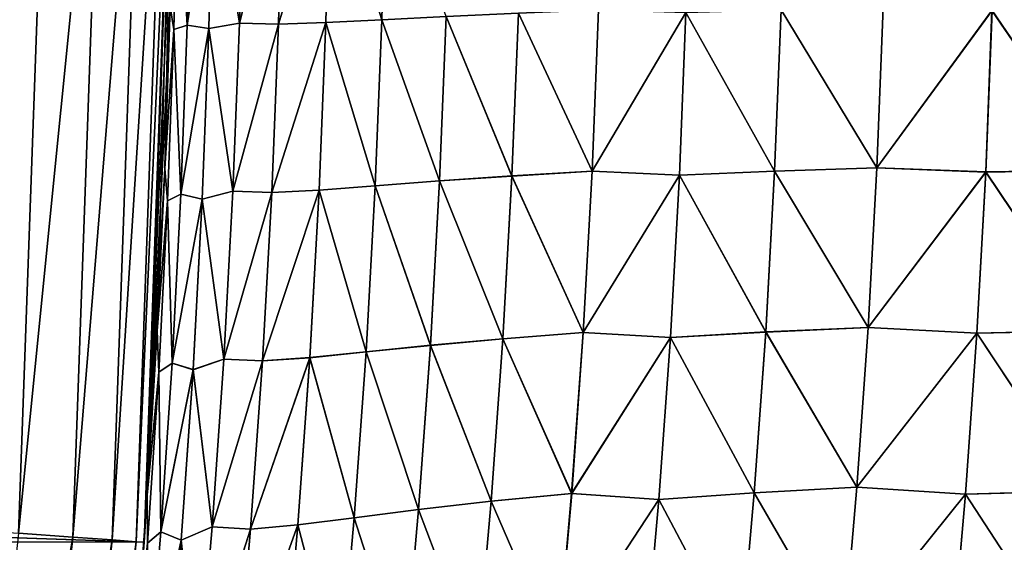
# Model space of a CAD drawing. Header units: metres. Extents: x -22 to 72, y -237 to 23.
# Tile 247 of 256: x 22.209 to 24.058, y -1.605 to -0.624. Entities that reach past the tile are written whole.
import ezdxf

# ---------------------------------------------------------------- set-up
doc = ezdxf.new("R2010")
doc.units = ezdxf.units.M
doc.layers.add('solid_509588_MEDIA_SW0001', color=7, linetype='CONTINUOUS')

msp = doc.modelspace()

# ---------------------------------------------------------------- linework, layer by layer
at = {"layer": 'solid_509588_MEDIA_SW0001'}
for points in [[(22.442665, -1.605242), (-22.5, 0), (22.5, 0)], [(22.442665, -1.605242), (-22.442665, -1.605242), (-22.5, 0)], [(22.079006, -1.579122, 131.817245), (22.26371, 0, 131.622665), (22.135405, 0, 131.817245)], [(22.206984, -1.588275, 131.622665), (22.26371, 0, 131.622665), (22.079006, -1.579122, 131.817245)], [(22.206984, -1.588275, 131.622665), (22.365797, 0, 131.413147), (22.26371, 0, 131.622665)], [(22.308811, -1.595558, 131.413147), (22.365797, 0, 131.413147), (22.206984, -1.588275, 131.622665)], [(22.308811, -1.595558, 131.413147), (22.439955, 0, 131.192184), (22.365797, 0, 131.413147)], [(22.38278, -1.600848, 131.192184), (22.439955, 0, 131.192184), (22.308811, -1.595558, 131.413147)], [(22.38278, -1.600848, 131.192184), (22.484941, 0, 130.963501), (22.439955, 0, 131.192184)], [(22.427652, -1.604057, 130.963501), (22.484941, 0, 130.963501), (22.38278, -1.600848, 131.192184)], [(22.427652, -1.604057, 130.963501), (22.442673, -1.605132, 130.73114), (22.5, 0, 130.73114)], [(22.427652, -1.604057, 130.963501), (22.5, 0, 130.73114), (22.484941, 0, 130.963501)], [(22.448812, -1.516837, 57.537037), (22.442665, -1.605242), (22.5, 0)], [(22.442673, -1.605132, 130.73114), (22.5, 0, 111.5), (22.5, 0, 130.73114)], [(22.498014, -0.298924, 111.498756), (22.5, 0, 111.5), (22.442673, -1.605132, 130.73114)], [(22.467514, -1.208637, 57.523354), (22.448812, -1.516837, 57.537037), (22.5, 0)], [(22.481848, -0.903627, 57.513023), (22.467514, -1.208637, 57.523354), (22.5, 0)], [(22.491993, -0.600203, 57.505615), (22.481848, -0.903627, 57.513023), (22.5, 0)], [(22.491995, -0.600174, 111.494446), (22.498014, -0.298924, 111.498756), (22.442673, -1.605132, 130.73114)], [(22.889236, -0.624505, 109.344505), (22.896706, -0.312338, 109.347153), (22.791645, -0.314989, 109.6436)], [(23.009769, -0.618331, 109.053772), (22.896706, -0.312338, 109.347153), (22.889236, -0.624505, 109.344505)], [(22.498779, -0.643127, 57.815895), (22.491993, -0.600203, 57.505615), (22.505861, -0.32161, 57.81448)], [(22.498779, -0.643128, 111.184166), (22.505861, -0.321605, 111.185539), (22.491995, -0.600174, 111.494446)], [(22.523474, -0.634701, 110.870476), (22.505861, -0.321605, 111.185539), (22.498779, -0.643128, 111.184166)], [(22.498779, -0.643127, 57.815895), (22.505861, -0.32161, 57.81448), (22.523474, -0.634683, 58.129578)], [(22.505861, -0.32161, 57.81448), (22.530544, -0.317397, 58.128002), (22.523474, -0.634683, 58.129578)], [(22.523474, -0.634701, 110.870476), (22.530544, -0.317398, 110.872017), (22.505861, -0.321605, 111.185539)], [(22.523474, -0.634683, 58.129578), (22.530544, -0.317397, 58.128002), (22.57151, -0.320534, 58.439831)], [(22.57151, -0.320541, 110.560188), (22.530544, -0.317398, 110.872017), (22.523474, -0.634701, 110.870476)], [(22.523474, -0.634683, 58.129578), (22.57151, -0.320534, 58.439831), (22.564137, -0.640933, 58.441658)], [(22.564135, -0.640968, 110.558395), (22.57151, -0.320541, 110.560188), (22.523474, -0.634701, 110.870476)], [(22.621588, -0.631038, 110.249008), (22.57151, -0.320541, 110.560188), (22.564135, -0.640968, 110.558395)], [(22.564137, -0.640933, 58.441658), (22.57151, -0.320534, 58.439831), (22.621588, -0.630996, 58.751045)], [(22.57151, -0.320534, 58.439831), (22.62888, -0.315573, 58.74905), (22.621588, -0.630996, 58.751045)], [(22.621588, -0.631038, 110.249008), (22.62888, -0.315583, 110.250961), (22.57151, -0.320541, 110.560188)], [(22.621588, -0.630996, 58.751045), (22.62888, -0.315573, 58.74905), (22.702282, -0.316506, 59.054871)], [(22.702282, -0.316517, 109.945145), (22.62888, -0.315583, 110.250961), (22.621588, -0.631038, 110.249008)], [(22.621588, -0.630996, 58.751045), (22.702282, -0.316506, 59.054871), (22.694817, -0.63284, 59.057114)], [(22.694817, -0.632889, 109.942932), (22.702282, -0.316517, 109.945145), (22.621588, -0.631038, 110.249008)], [(22.694817, -0.63284, 59.057114), (22.791645, -0.314977, 59.356415), (22.784142, -0.629766, 59.358883)], [(22.694817, -0.63284, 59.057114), (22.702282, -0.316506, 59.054871), (22.791645, -0.314977, 59.356415)], [(22.791645, -0.314989, 109.6436), (22.702282, -0.316517, 109.945145), (22.694817, -0.632889, 109.942932)], [(22.784142, -0.62982, 109.641159), (22.791645, -0.314989, 109.6436), (22.694817, -0.632889, 109.942932)], [(22.784142, -0.629766, 59.358883), (22.791645, -0.314977, 59.356415), (22.889235, -0.624458, 59.655537)], [(22.889236, -0.624505, 109.344505), (22.791645, -0.314989, 109.6436), (22.784142, -0.62982, 109.641159)], [(22.48185, -0.903589, 111.487099), (22.491995, -0.600174, 111.494446), (22.442673, -1.605132, 130.73114)], [(22.498779, -0.643127, 57.815895), (22.481848, -0.903627, 57.513023), (22.491993, -0.600203, 57.505615)], [(22.498779, -0.643128, 111.184166), (22.491995, -0.600174, 111.494446), (22.48185, -0.903589, 111.487099)], [(23.145376, -0.612117, 60.230286), (23.295685, -0.606278, 60.506817), (23.283707, -0.909007, 60.512302)], [(23.283726, -0.909019, 108.48777), (23.295692, -0.606275, 108.493217), (23.145382, -0.612117, 108.769753)], [(23.283707, -0.909007, 60.512302), (23.295685, -0.606278, 60.506817), (23.459951, -0.61102, 60.775257)], [(23.459961, -0.611039, 108.224777), (23.295692, -0.606275, 108.493217), (23.283726, -0.909019, 108.48777)], [(23.459951, -0.61102, 60.775257), (23.638376, -0.605921, 61.034561), (23.626421, -0.908427, 61.04089)], [(23.626448, -0.908484, 107.959167), (23.638388, -0.605947, 107.965469), (23.459961, -0.611039, 108.224777)], [(23.626421, -0.908427, 61.04089), (23.638376, -0.605921, 61.034561), (23.818392, -0.90216, 61.290836)], [(23.818422, -0.902201, 107.709213), (23.638388, -0.605947, 107.965469), (23.626448, -0.908484, 107.959167)], [(23.638376, -0.605921, 61.034561), (23.830124, -0.601751, 61.284176), (23.818392, -0.90216, 61.290836)], [(23.818422, -0.902201, 107.709213), (23.830137, -0.601765, 107.715851), (23.638388, -0.605947, 107.965469)], [(23.818392, -0.90216, 61.290836), (23.830124, -0.601751, 61.284176), (24.034401, -0.60716, 61.523579)], [(23.818392, -0.90216, 61.290836), (24.034401, -0.60716, 61.523579), (24.022551, -0.910247, 61.530781)], [(24.034416, -0.607185, 107.47644), (23.830137, -0.601765, 107.715851), (23.818422, -0.902201, 107.709213)], [(24.022587, -0.910305, 107.469261), (24.034416, -0.607185, 107.47644), (23.818422, -0.902201, 107.709213)], [(24.022551, -0.910247, 61.530781), (24.034401, -0.60716, 61.523579), (24.239565, -0.906577, 61.75935)], [(24.239605, -0.906658, 107.240692), (24.034416, -0.607185, 107.47644), (24.022587, -0.910305, 107.469261)], [(24.034401, -0.60716, 61.523579), (24.25119, -0.604719, 61.751793), (24.239565, -0.906577, 61.75935)], [(24.239605, -0.906658, 107.240692), (24.251207, -0.60476, 107.248222), (24.034416, -0.607185, 107.47644)], [(22.784142, -0.629766, 59.358883), (22.889235, -0.624458, 59.655537), (22.876787, -0.936333, 59.660038)], [(22.876793, -0.936418, 109.34005), (22.889236, -0.624505, 109.344505), (22.784142, -0.62982, 109.641159)], [(22.876787, -0.936333, 59.660038), (22.889235, -0.624458, 59.655537), (22.997442, -0.927103, 59.951103)], [(22.997454, -0.927137, 109.048981), (22.889236, -0.624505, 109.344505), (22.876793, -0.936418, 109.34005)], [(22.889235, -0.624458, 59.655537), (23.009764, -0.618319, 59.94627), (22.997442, -0.927103, 59.951103)], [(22.997454, -0.927137, 109.048981), (23.009769, -0.618331, 109.053772), (22.889236, -0.624505, 109.344505)], [(22.997442, -0.927103, 59.951103), (23.009764, -0.618319, 59.94627), (23.133217, -0.917781, 60.235447)], [(23.133232, -0.917798, 108.764626), (23.009769, -0.618331, 109.053772), (22.997454, -0.927137, 109.048981)], [(23.009764, -0.618319, 59.94627), (23.145376, -0.612117, 60.230286), (23.133217, -0.917781, 60.235447)], [(23.133232, -0.917798, 108.764626), (23.145382, -0.612117, 108.769753), (23.009769, -0.618331, 109.053772)], [(23.133217, -0.917781, 60.235447), (23.145376, -0.612117, 60.230286), (23.283707, -0.909007, 60.512302)], [(23.283726, -0.909019, 108.48777), (23.145382, -0.612117, 108.769753), (23.133232, -0.917798, 108.764626)], [(23.283707, -0.909007, 60.512302), (23.459951, -0.61102, 60.775257), (23.447773, -0.916088, 60.781261)], [(23.447794, -0.916134, 108.218803), (23.459961, -0.611039, 108.224777), (23.283726, -0.909019, 108.48777)], [(23.447773, -0.916088, 60.781261), (23.459951, -0.61102, 60.775257), (23.626421, -0.908427, 61.04089)], [(23.626448, -0.908484, 107.959167), (23.459961, -0.611039, 108.224777), (23.447794, -0.916134, 108.218803)], [(22.486984, -0.96452, 57.818314), (22.481848, -0.903627, 57.513023), (22.498779, -0.643127, 57.815895)], [(22.486984, -0.964527, 111.181816), (22.498779, -0.643128, 111.184166), (22.48185, -0.903589, 111.487099)], [(22.486984, -0.96452, 57.818314), (22.498779, -0.643127, 57.815895), (22.511698, -0.951826, 58.132263)], [(22.511696, -0.95186, 110.867859), (22.498779, -0.643128, 111.184166), (22.486984, -0.964527, 111.181816)], [(22.498779, -0.643127, 57.815895), (22.523474, -0.634683, 58.129578), (22.511698, -0.951826, 58.132263)], [(22.511696, -0.95186, 110.867859), (22.523474, -0.634701, 110.870476), (22.498779, -0.643128, 111.184166)], [(22.564135, -0.640968, 110.558395), (22.523474, -0.634701, 110.870476), (22.511696, -0.95186, 110.867859)], [(22.551851, -0.961222, 110.555359), (22.564135, -0.640968, 110.558395), (22.511696, -0.95186, 110.867859)], [(22.511698, -0.951826, 58.132263), (22.523474, -0.634683, 58.129578), (22.564137, -0.640933, 58.441658)], [(22.511698, -0.951826, 58.132263), (22.564137, -0.640933, 58.441658), (22.551853, -0.961161, 58.444756)], [(22.60944, -0.946304, 110.245689), (22.564135, -0.640968, 110.558395), (22.551851, -0.961222, 110.555359)], [(22.551853, -0.961161, 58.444756), (22.564137, -0.640933, 58.441658), (22.60944, -0.94623, 58.754417)], [(22.60944, -0.946304, 110.245689), (22.621588, -0.631038, 110.249008), (22.564135, -0.640968, 110.558395)], [(22.564137, -0.640933, 58.441658), (22.621588, -0.630996, 58.751045), (22.60944, -0.94623, 58.754417)], [(22.60944, -0.94623, 58.754417), (22.621588, -0.630996, 58.751045), (22.694817, -0.63284, 59.057114)], [(22.694817, -0.632889, 109.942932), (22.621588, -0.631038, 110.249008), (22.60944, -0.946304, 110.245689)], [(22.60944, -0.94623, 58.754417), (22.694817, -0.63284, 59.057114), (22.682383, -0.94896, 59.060902)], [(22.682383, -0.949046, 109.939201), (22.694817, -0.632889, 109.942932), (22.60944, -0.946304, 110.245689)], [(22.682383, -0.94896, 59.060902), (22.784142, -0.629766, 59.358883), (22.771639, -0.94432, 59.363041)], [(22.682383, -0.94896, 59.060902), (22.694817, -0.63284, 59.057114), (22.784142, -0.629766, 59.358883)], [(22.784142, -0.62982, 109.641159), (22.694817, -0.632889, 109.942932), (22.682383, -0.949046, 109.939201)], [(22.771643, -0.944413, 109.637054), (22.784142, -0.62982, 109.641159), (22.682383, -0.949046, 109.939201)], [(22.771639, -0.94432, 59.363041), (22.784142, -0.629766, 59.358883), (22.876787, -0.936333, 59.660038)], [(22.876793, -0.936418, 109.34005), (22.784142, -0.62982, 109.641159), (22.771643, -0.944413, 109.637054)], [(22.467516, -1.208597, 111.476852), (22.48185, -0.903589, 111.487099), (22.442673, -1.605132, 130.73114)], [(22.486984, -0.96452, 57.818314), (22.467514, -1.208637, 57.523354), (22.481848, -0.903627, 57.513023)], [(22.486984, -0.964527, 111.181816), (22.48185, -0.903589, 111.487099), (22.467516, -1.208597, 111.476852)], [(23.626421, -0.908427, 61.04089), (23.818392, -0.90216, 61.290836), (23.801958, -1.202157, 61.300182)], [(23.802008, -1.20221, 107.699905), (23.818422, -0.902201, 107.709213), (23.626448, -0.908484, 107.959167)], [(23.801958, -1.202157, 61.300182), (23.818392, -0.90216, 61.290836), (24.022551, -0.910247, 61.530781)], [(24.022587, -0.910305, 107.469261), (23.818422, -0.902201, 107.709213), (23.802008, -1.20221, 107.699905)], [(22.997442, -0.927103, 59.951103), (23.133217, -0.917781, 60.235447), (23.116196, -1.223102, 60.242706)], [(23.116222, -1.223122, 108.757423), (23.133232, -0.917798, 108.764626), (22.997454, -0.927137, 109.048981)], [(23.116196, -1.223102, 60.242706), (23.133217, -0.917781, 60.235447), (23.266939, -1.211376, 60.520008)], [(23.266972, -1.211391, 108.48011), (23.133232, -0.917798, 108.764626), (23.116222, -1.223122, 108.757423)], [(23.133217, -0.917781, 60.235447), (23.283707, -0.909007, 60.512302), (23.266939, -1.211376, 60.520008)], [(23.266972, -1.211391, 108.48011), (23.283726, -0.909019, 108.48777), (23.133232, -0.917798, 108.764626)], [(23.266939, -1.211376, 60.520008), (23.283707, -0.909007, 60.512302), (23.447773, -0.916088, 60.781261)], [(23.266939, -1.211376, 60.520008), (23.447773, -0.916088, 60.781261), (23.430719, -1.220767, 60.789692)], [(23.447794, -0.916134, 108.218803), (23.283726, -0.909019, 108.48777), (23.266972, -1.211391, 108.48011)], [(23.430756, -1.220826, 108.210419), (23.447794, -0.916134, 108.218803), (23.266972, -1.211391, 108.48011)], [(23.430719, -1.220767, 60.789692), (23.447773, -0.916088, 60.781261), (23.60968, -1.210532, 61.049774)], [(23.609722, -1.210606, 107.950317), (23.447794, -0.916134, 108.218803), (23.430756, -1.220826, 108.210419)], [(23.447773, -0.916088, 60.781261), (23.626421, -0.908427, 61.04089), (23.60968, -1.210532, 61.049774)], [(23.609722, -1.210606, 107.950317), (23.626448, -0.908484, 107.959167), (23.447794, -0.916134, 108.218803)], [(23.60968, -1.210532, 61.049774), (23.626421, -0.908427, 61.04089), (23.801958, -1.202157, 61.300182)], [(23.802008, -1.20221, 107.699905), (23.626448, -0.908484, 107.959167), (23.609722, -1.210606, 107.950317)], [(23.801958, -1.202157, 61.300182), (24.022551, -0.910247, 61.530781), (24.005949, -1.212897, 61.540878)], [(24.006008, -1.212971, 107.459198), (24.022587, -0.910305, 107.469261), (23.802008, -1.20221, 107.699905)], [(24.005949, -1.212897, 61.540878), (24.022551, -0.910247, 61.530781), (24.223274, -1.207988, 61.769932)], [(24.223339, -1.208093, 107.230133), (24.022587, -0.910305, 107.469261), (24.006008, -1.212971, 107.459198)], [(24.022551, -0.910247, 61.530781), (24.239565, -0.906577, 61.75935), (24.223274, -1.207988, 61.769932)], [(24.223339, -1.208093, 107.230133), (24.239605, -0.906658, 107.240692), (24.022587, -0.910305, 107.469261)], [(22.771639, -0.94432, 59.363041), (22.876787, -0.936333, 59.660038), (22.859371, -1.2479, 59.666389)], [(22.859381, -1.24801, 109.333763), (22.876793, -0.936418, 109.34005), (22.771643, -0.944413, 109.637054)], [(22.859371, -1.2479, 59.666389), (22.876787, -0.936333, 59.660038), (22.980198, -1.235559, 59.957912)], [(22.980217, -1.235602, 109.042229), (22.876793, -0.936418, 109.34005), (22.859381, -1.24801, 109.333763)], [(22.876787, -0.936333, 59.660038), (22.997442, -0.927103, 59.951103), (22.980198, -1.235559, 59.957912)], [(22.980217, -1.235602, 109.042229), (22.997454, -0.927137, 109.048981), (22.876793, -0.936418, 109.34005)], [(22.980198, -1.235559, 59.957912), (22.997442, -0.927103, 59.951103), (23.116196, -1.223102, 60.242706)], [(23.116222, -1.223122, 108.757423), (22.997454, -0.927137, 109.048981), (22.980217, -1.235602, 109.042229)], [(22.486984, -0.96452, 57.818314), (22.511698, -0.951826, 58.132263), (22.495222, -1.268792, 58.136101)], [(22.49522, -1.268835, 110.864105), (22.511696, -0.95186, 110.867859), (22.486984, -0.964527, 111.181816)], [(22.551851, -0.961222, 110.555359), (22.511696, -0.95186, 110.867859), (22.49522, -1.268835, 110.864105)], [(22.495222, -1.268792, 58.136101), (22.511698, -0.951826, 58.132263), (22.551853, -0.961161, 58.444756)], [(22.592447, -1.26133, 110.240974), (22.60944, -0.946304, 110.245689), (22.551851, -0.961222, 110.555359)], [(22.551853, -0.961161, 58.444756), (22.60944, -0.94623, 58.754417), (22.592445, -1.261233, 58.759209)], [(22.592445, -1.261233, 58.759209), (22.60944, -0.94623, 58.754417), (22.682383, -0.94896, 59.060902)], [(22.592445, -1.261233, 58.759209), (22.682383, -0.94896, 59.060902), (22.664984, -1.264819, 59.066265)], [(22.682383, -0.949046, 109.939201), (22.60944, -0.946304, 110.245689), (22.592447, -1.26133, 110.240974)], [(22.664986, -1.264931, 109.933907), (22.682383, -0.949046, 109.939201), (22.592447, -1.26133, 110.240974)], [(22.664984, -1.264819, 59.066265), (22.771639, -0.94432, 59.363041), (22.754145, -1.258587, 59.368916)], [(22.664984, -1.264819, 59.066265), (22.682383, -0.94896, 59.060902), (22.771639, -0.94432, 59.363041)], [(22.771643, -0.944413, 109.637054), (22.682383, -0.949046, 109.939201), (22.664986, -1.264931, 109.933907)], [(22.75415, -1.258709, 109.631248), (22.771643, -0.944413, 109.637054), (22.664986, -1.264931, 109.933907)], [(22.754145, -1.258587, 59.368916), (22.771639, -0.94432, 59.363041), (22.859371, -1.2479, 59.666389)], [(22.859381, -1.24801, 109.333763), (22.771643, -0.944413, 109.637054), (22.75415, -1.258709, 109.631248)], [(22.47048, -1.28576, 57.821785), (22.467514, -1.208637, 57.523354), (22.486984, -0.96452, 57.818314)], [(22.470482, -1.285767, 111.178429), (22.486984, -0.964527, 111.181816), (22.467516, -1.208597, 111.476852)], [(22.47048, -1.28576, 57.821785), (22.486984, -0.96452, 57.818314), (22.495222, -1.268792, 58.136101)], [(22.49522, -1.268835, 110.864105), (22.486984, -0.964527, 111.181816), (22.470482, -1.285767, 111.178429)], [(22.534668, -1.281257, 110.551025), (22.551851, -0.961222, 110.555359), (22.49522, -1.268835, 110.864105)], [(22.495222, -1.268792, 58.136101), (22.551853, -0.961161, 58.444756), (22.53467, -1.281178, 58.449173)], [(22.592447, -1.26133, 110.240974), (22.551851, -0.961222, 110.555359), (22.534668, -1.281257, 110.551025)], [(22.53467, -1.281178, 58.449173), (22.551853, -0.961161, 58.444756), (22.592445, -1.261233, 58.759209)], [(22.448816, -1.516791, 111.463264), (22.467516, -1.208597, 111.476852), (22.442673, -1.605132, 130.73114)], [(22.47048, -1.28576, 57.821785), (22.448812, -1.516837, 57.537037), (22.467514, -1.208637, 57.523354)], [(22.470482, -1.285767, 111.178429), (22.467516, -1.208597, 111.476852), (22.448816, -1.516791, 111.463264)], [(23.116196, -1.223102, 60.242706), (23.266939, -1.211376, 60.520008), (23.24538, -1.513332, 60.529949)], [(23.245428, -1.513337, 108.470222), (23.266972, -1.211391, 108.48011), (23.116222, -1.223122, 108.757423)], [(23.24538, -1.513332, 60.529949), (23.266939, -1.211376, 60.520008), (23.430719, -1.220767, 60.789692)], [(23.430756, -1.220826, 108.210419), (23.266972, -1.211391, 108.48011), (23.245428, -1.513337, 108.470222)], [(23.430719, -1.220767, 60.789692), (23.60968, -1.210532, 61.049774), (23.588146, -1.512174, 61.061214)], [(23.588209, -1.512252, 107.938927), (23.609722, -1.210606, 107.950317), (23.430756, -1.220826, 108.210419)], [(23.588146, -1.512174, 61.061214), (23.60968, -1.210532, 61.049774), (23.780815, -1.501678, 61.312206)], [(23.78089, -1.501729, 107.68792), (23.609722, -1.210606, 107.950317), (23.588209, -1.512252, 107.938927)], [(23.60968, -1.210532, 61.049774), (23.801958, -1.202157, 61.300182), (23.780815, -1.501678, 61.312206)], [(23.78089, -1.501729, 107.68792), (23.802008, -1.20221, 107.699905), (23.609722, -1.210606, 107.950317)], [(23.780815, -1.501678, 61.312206), (23.801958, -1.202157, 61.300182), (24.005949, -1.212897, 61.540878)], [(23.780815, -1.501678, 61.312206), (24.005949, -1.212897, 61.540878), (23.984583, -1.515038, 61.553867)], [(24.006008, -1.212971, 107.459198), (23.802008, -1.20221, 107.699905), (23.78089, -1.501729, 107.68792)], [(23.984671, -1.515115, 107.446243), (24.006008, -1.212971, 107.459198), (23.78089, -1.501729, 107.68792)], [(23.984583, -1.515038, 61.553867), (24.005949, -1.212897, 61.540878), (24.202303, -1.508878, 61.783539)], [(24.2024, -1.508994, 107.21656), (24.006008, -1.212971, 107.459198), (23.984671, -1.515115, 107.446243)], [(24.005949, -1.212897, 61.540878), (24.223274, -1.207988, 61.769932), (24.202303, -1.508878, 61.783539)], [(24.2024, -1.508994, 107.21656), (24.223339, -1.208093, 107.230133), (24.006008, -1.212971, 107.459198)], [(22.859371, -1.2479, 59.666389), (22.980198, -1.235559, 59.957912), (22.958031, -1.543641, 59.966717)], [(22.958059, -1.543682, 109.033493), (22.980217, -1.235602, 109.042229), (22.859381, -1.24801, 109.333763)], [(22.958031, -1.543641, 59.966717), (22.980198, -1.235559, 59.957912), (23.094315, -1.528027, 60.252083)], [(23.094353, -1.52804, 108.748108), (22.980217, -1.235602, 109.042229), (22.958059, -1.543682, 109.033493)], [(22.980198, -1.235559, 59.957912), (23.116196, -1.223102, 60.242706), (23.094315, -1.528027, 60.252083)], [(23.094353, -1.52804, 108.748108), (23.116222, -1.223122, 108.757423), (22.980217, -1.235602, 109.042229)], [(23.094315, -1.528027, 60.252083), (23.116196, -1.223102, 60.242706), (23.24538, -1.513332, 60.529949)], [(23.245428, -1.513337, 108.470222), (23.116222, -1.223122, 108.757423), (23.094353, -1.52804, 108.748108)], [(23.24538, -1.513332, 60.529949), (23.430719, -1.220767, 60.789692), (23.408789, -1.524999, 60.800556)], [(23.408842, -1.525059, 108.1996), (23.430756, -1.220826, 108.210419), (23.245428, -1.513337, 108.470222)], [(23.408789, -1.524999, 60.800556), (23.430719, -1.220767, 60.789692), (23.588146, -1.512174, 61.061214)], [(23.588209, -1.512252, 107.938927), (23.430756, -1.220826, 108.210419), (23.408842, -1.525059, 108.1996)], [(22.754145, -1.258587, 59.368916), (22.859371, -1.2479, 59.666389), (22.836987, -1.559114, 59.674614)], [(22.837, -1.559239, 109.325615), (22.859381, -1.24801, 109.333763), (22.75415, -1.258709, 109.631248)], [(22.836987, -1.559114, 59.674614), (22.859371, -1.2479, 59.666389), (22.958031, -1.543641, 59.966717)], [(22.958059, -1.543682, 109.033493), (22.859381, -1.24801, 109.333763), (22.837, -1.559239, 109.325615)], [(22.47048, -1.28576, 57.821785), (22.495222, -1.268792, 58.136101), (22.474052, -1.585557, 58.141125)], [(22.474051, -1.585603, 110.859177), (22.49522, -1.268835, 110.864105), (22.470482, -1.285767, 111.178429)], [(22.534668, -1.281257, 110.551025), (22.49522, -1.268835, 110.864105), (22.474051, -1.585603, 110.859177)], [(22.474052, -1.585557, 58.141125), (22.495222, -1.268792, 58.136101), (22.53467, -1.281178, 58.449173)], [(22.570608, -1.576084, 110.234825), (22.592447, -1.26133, 110.240974), (22.534668, -1.281257, 110.551025)], [(22.53467, -1.281178, 58.449173), (22.592445, -1.261233, 58.759209), (22.570608, -1.575973, 58.765446)], [(22.570608, -1.575973, 58.765446), (22.592445, -1.261233, 58.759209), (22.664984, -1.264819, 59.066265)], [(22.664986, -1.264931, 109.933907), (22.592447, -1.26133, 110.240974), (22.570608, -1.576084, 110.234825)], [(22.570608, -1.575973, 58.765446), (22.664984, -1.264819, 59.066265), (22.642624, -1.58038, 59.073231)], [(22.642628, -1.580508, 109.927025), (22.664986, -1.264931, 109.933907), (22.570608, -1.576084, 110.234825)], [(22.642624, -1.58038, 59.073231), (22.754145, -1.258587, 59.368916), (22.731665, -1.572526, 59.376534)], [(22.642624, -1.58038, 59.073231), (22.664984, -1.264819, 59.066265), (22.754145, -1.258587, 59.368916)], [(22.75415, -1.258709, 109.631248), (22.664986, -1.264931, 109.933907), (22.642628, -1.580508, 109.927025)], [(22.73167, -1.572667, 109.623711), (22.75415, -1.258709, 109.631248), (22.642628, -1.580508, 109.927025)], [(22.731665, -1.572526, 59.376534), (22.754145, -1.258587, 59.368916), (22.836987, -1.559114, 59.674614)], [(22.837, -1.559239, 109.325615), (22.75415, -1.258709, 109.631248), (22.73167, -1.572667, 109.623711)], [(22.449276, -1.606826, 57.826351), (22.448812, -1.516837, 57.537037), (22.47048, -1.28576, 57.821785)], [(22.449278, -1.606827, 111.173973), (22.470482, -1.285767, 111.178429), (22.448816, -1.516791, 111.463264)], [(22.449276, -1.606826, 57.826351), (22.47048, -1.28576, 57.821785), (22.474052, -1.585557, 58.141125)], [(22.474051, -1.585603, 110.859177), (22.470482, -1.285767, 111.178429), (22.449278, -1.606827, 111.173973)], [(22.512587, -1.601045, 110.545357), (22.534668, -1.281257, 110.551025), (22.474051, -1.585603, 110.859177)], [(22.474052, -1.585557, 58.141125), (22.53467, -1.281178, 58.449173), (22.512589, -1.600956, 58.454937)], [(22.570608, -1.576084, 110.234825), (22.534668, -1.281257, 110.551025), (22.512587, -1.601045, 110.545357)], [(22.512589, -1.600956, 58.454937), (22.53467, -1.281178, 58.449173), (22.570608, -1.575973, 58.765446)], [(23.094315, -1.528027, 60.252083), (23.24538, -1.513332, 60.529949), (23.21903, -1.814827, 60.542137)], [(23.219095, -1.814817, 108.458099), (23.245428, -1.513337, 108.470222), (23.094353, -1.52804, 108.748108)], [(23.21903, -1.814827, 60.542137), (23.24538, -1.513332, 60.529949), (23.408789, -1.524999, 60.800556)], [(23.408842, -1.525059, 108.1996), (23.245428, -1.513337, 108.470222), (23.219095, -1.814817, 108.458099)], [(23.408789, -1.524999, 60.800556), (23.588146, -1.512174, 61.061214), (23.561819, -1.813297, 61.075214)], [(23.561901, -1.813373, 107.92498), (23.588209, -1.512252, 107.938927), (23.408842, -1.525059, 108.1996)], [(23.561819, -1.813297, 61.075214), (23.588146, -1.512174, 61.061214), (23.754959, -1.800662, 61.326912)], [(23.75506, -1.800705, 107.673264), (23.588209, -1.512252, 107.938927), (23.561901, -1.813373, 107.92498)], [(23.588146, -1.512174, 61.061214), (23.780815, -1.501678, 61.312206), (23.754959, -1.800662, 61.326912)], [(23.75506, -1.800705, 107.673264), (23.78089, -1.501729, 107.68792), (23.588209, -1.512252, 107.938927)], [(23.754959, -1.800662, 61.326912), (23.780815, -1.501678, 61.312206), (23.984583, -1.515038, 61.553867)], [(23.754959, -1.800662, 61.326912), (23.984583, -1.515038, 61.553867), (23.95845, -1.816606, 61.569744)], [(23.984671, -1.515115, 107.446243), (23.78089, -1.501729, 107.68792), (23.75506, -1.800705, 107.673264)], [(23.958567, -1.81668, 107.430412), (23.984671, -1.515115, 107.446243), (23.75506, -1.800705, 107.673264)], [(23.95845, -1.816606, 61.569744), (23.984583, -1.515038, 61.553867), (24.176645, -1.809179, 61.800167)], [(24.176775, -1.809299, 107.199966), (23.984671, -1.515115, 107.446243), (23.958567, -1.81668, 107.430412)], [(23.984583, -1.515038, 61.553867), (24.202303, -1.508878, 61.783539), (24.176645, -1.809179, 61.800167)], [(24.176775, -1.809299, 107.199966), (24.2024, -1.508994, 107.21656), (23.984671, -1.515115, 107.446243)], [(22.448812, -1.516837, 57.537037), (22.425529, -1.829101, 57.554295), (22.442665, -1.605242)], [(22.449276, -1.606826, 57.826351), (22.425529, -1.829101, 57.554295), (22.448812, -1.516837, 57.537037)], [(22.425535, -1.829033, 111.446121), (22.448816, -1.516791, 111.463264), (22.442673, -1.605132, 130.73114)], [(22.449278, -1.606827, 111.173973), (22.448816, -1.516791, 111.463264), (22.425535, -1.829033, 111.446121)], [(22.958031, -1.543641, 59.966717), (23.094315, -1.528027, 60.252083), (23.067575, -1.832512, 60.263584)], [(23.067627, -1.832511, 108.736679), (23.094353, -1.52804, 108.748108), (22.958059, -1.543682, 109.033493)], [(23.067575, -1.832512, 60.263584), (23.094315, -1.528027, 60.252083), (23.21903, -1.814827, 60.542137)], [(23.219095, -1.814817, 108.458099), (23.094353, -1.52804, 108.748108), (23.067627, -1.832511, 108.736679)], [(23.21903, -1.814827, 60.542137), (23.408789, -1.524999, 60.800556), (23.381981, -1.828729, 60.813866)], [(23.382053, -1.828783, 108.186356), (23.408842, -1.525059, 108.1996), (23.219095, -1.814817, 108.458099)], [(23.381981, -1.828729, 60.813866), (23.408789, -1.524999, 60.800556), (23.561819, -1.813297, 61.075214)], [(23.561901, -1.813373, 107.92498), (23.408842, -1.525059, 108.1996), (23.382053, -1.828783, 108.186356)], [(22.836987, -1.559114, 59.674614), (22.958031, -1.543641, 59.966717), (22.930946, -1.851305, 59.977531)], [(22.930983, -1.851339, 109.022758), (22.958059, -1.543682, 109.033493), (22.837, -1.559239, 109.325615)], [(22.930946, -1.851305, 59.977531), (22.958031, -1.543641, 59.966717), (23.067575, -1.832512, 60.263584)], [(23.067627, -1.832511, 108.736679), (22.958059, -1.543682, 109.033493), (22.930983, -1.851339, 109.022758)], [(22.731665, -1.572526, 59.376534), (22.836987, -1.559114, 59.674614), (22.809637, -1.869936, 59.684727)], [(22.809656, -1.870072, 109.315582), (22.837, -1.559239, 109.325615), (22.73167, -1.572667, 109.623711)], [(22.809637, -1.869936, 59.684727), (22.836987, -1.559114, 59.674614), (22.930946, -1.851305, 59.977531)], [(22.930983, -1.851339, 109.022758), (22.837, -1.559239, 109.325615), (22.809656, -1.870072, 109.315582)], [(22.308811, -1.595558, 131.413147), (22.206984, -1.588275, 131.622665), (22.037096, -3.168456, 131.622665)], [(22.448193, -1.902148, 110.853043), (22.474051, -1.585603, 110.859177), (22.449278, -1.606827, 111.173973)], [(22.512587, -1.601045, 110.545357), (22.474051, -1.585603, 110.859177), (22.448193, -1.902148, 110.853043)], [(22.448195, -1.902101, 58.147373), (22.474052, -1.585557, 58.141125), (22.512589, -1.600956, 58.454937)], [(22.449276, -1.606826, 57.826351), (22.474052, -1.585557, 58.141125), (22.448195, -1.902101, 58.147373)], [(22.543934, -1.890545, 110.227219), (22.570608, -1.576084, 110.234825), (22.512587, -1.601045, 110.545357)], [(22.512589, -1.600956, 58.454937), (22.570608, -1.575973, 58.765446), (22.543936, -1.890423, 58.773155)], [(22.642628, -1.580508, 109.927025), (22.570608, -1.576084, 110.234825), (22.543934, -1.890545, 110.227219)], [(22.615316, -1.895752, 109.918526), (22.642628, -1.580508, 109.927025), (22.543934, -1.890545, 110.227219)], [(22.543936, -1.890423, 58.773155), (22.570608, -1.575973, 58.765446), (22.642624, -1.58038, 59.073231)], [(22.543936, -1.890423, 58.773155), (22.642624, -1.58038, 59.073231), (22.615314, -1.895611, 59.081829)], [(22.615314, -1.895611, 59.081829), (22.731665, -1.572526, 59.376534), (22.704201, -1.886103, 59.385914)], [(22.615314, -1.895611, 59.081829), (22.642624, -1.58038, 59.073231), (22.731665, -1.572526, 59.376534)], [(22.73167, -1.572667, 109.623711), (22.642628, -1.580508, 109.927025), (22.615316, -1.895752, 109.918526)], [(22.704208, -1.886258, 109.614418), (22.73167, -1.572667, 109.623711), (22.615316, -1.895752, 109.918526)], [(22.704201, -1.886103, 59.385914), (22.731665, -1.572526, 59.376534), (22.809637, -1.869936, 59.684727)], [(22.809656, -1.870072, 109.315582), (22.73167, -1.572667, 109.623711), (22.704208, -1.886258, 109.614418)], [(22.138145, -3.182985, 131.413147), (22.308811, -1.595558, 131.413147), (22.037096, -3.168456, 131.622665)], [(22.38278, -1.600848, 131.192184), (22.308811, -1.595558, 131.413147), (22.138145, -3.182985, 131.413147)], [(22.211548, -3.193538, 131.192184), (22.38278, -1.600848, 131.192184), (22.138145, -3.182985, 131.413147)], [(22.427652, -1.604057, 130.963501), (22.38278, -1.600848, 131.192184), (22.211548, -3.193538, 131.192184)], [(22.256077, -3.199941, 130.963501), (22.427652, -1.604057, 130.963501), (22.211548, -3.193538, 131.192184)], [(22.256077, -3.199941, 130.963501), (22.442673, -1.605132, 130.73114), (22.427652, -1.604057, 130.963501)], [(22.256077, -3.199941, 130.963501), (22.270983, -3.202084, 130.73114), (22.442673, -1.605132, 130.73114)], [(22.425535, -1.829033, 111.446121), (22.442673, -1.605132, 130.73114), (22.270983, -3.202084, 130.73114)], [(22.485619, -1.920568, 110.538315), (22.512587, -1.601045, 110.545357), (22.448193, -1.902148, 110.853043)], [(22.448195, -1.902101, 58.147373), (22.512589, -1.600956, 58.454937), (22.48562, -1.920471, 58.462082)], [(22.543934, -1.890545, 110.227219), (22.512587, -1.601045, 110.545357), (22.485619, -1.920568, 110.538315)], [(22.48562, -1.920471, 58.462082), (22.512589, -1.600956, 58.454937), (22.543936, -1.890423, 58.773155)]]:
    msp.add_3dface(points, dxfattribs=at)

doc.saveas('drawing.dxf')
